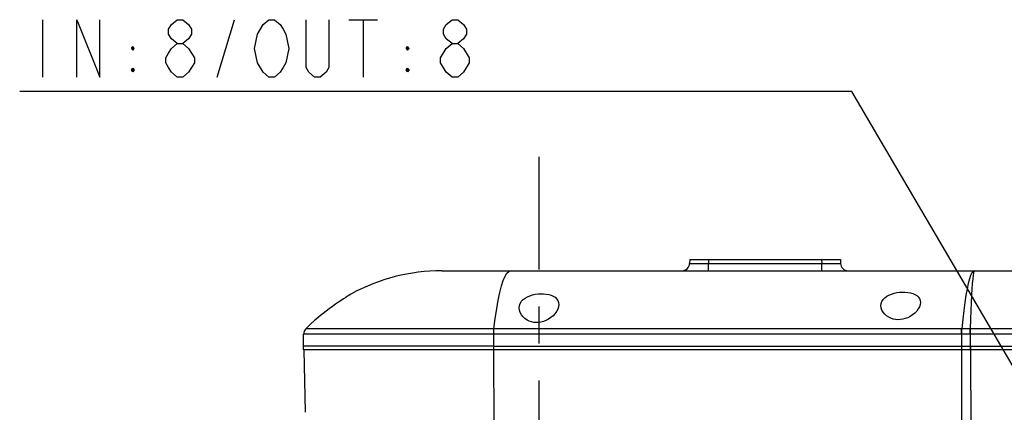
# Model space of a CAD drawing. Header units: millimetres. Extents: x 0 to 770, y -15 to 420.
# Tile 10 of 116: x 138 to 203, y 126 to 152. Entities that reach past the tile are written whole.
import ezdxf

# ---------------------------------------------------------------- set-up
doc = ezdxf.new("R2010")
doc.units = ezdxf.units.MM
doc.header["$LTSCALE"] = 32.67
doc.linetypes.add('CENTER', pattern=[0.6, 0.375, -0.075, 0.075, -0.075])
doc.layers.get('0').update_dxf_attribs({"linetype": 'CONTINUOUS'})
for name, color, linetype in [('AXIS', 7, 'CONTINUOUS'), ('DRA_ITEM', 7, 'CONTINUOUS'), ('DRAFT', 7, 'CONTINUOUS'), ('HOLE', 7, 'CONTINUOUS'), ('ROUND', 7, 'CONTINUOUS'), ('SURF', 7, 'CONTINUOUS')]:
    doc.layers.add(name, color=color, linetype=linetype)

msp = doc.modelspace()

# ---------------------------------------------------------------- linework, layer by layer
at = {"color": 7, "linetype": 'CONTINUOUS'}
for p, q in [((156.731687, 130.311013), (156.731687, 131.362528)), ((169.350169, 130.561013), (156.731703, 130.561013)), ((169.350169, 130.311013), (156.731703, 130.311013))]:
    msp.add_line(p, q, dxfattribs=at)
at = {"color": 9, "linetype": 'CONTINUOUS'}
msp.add_line((169.350169, 130.311013), (169.350169, 130.561013), dxfattribs=at)
at = {"layer": 'AXIS', "color": 7, "linetype": 'CENTER'}
msp.add_line((172.356687, 76.841243), (172.356687, 143.112766), dxfattribs=at)
at = {"layer": 'DRA_ITEM', "color": 2, "linetype": 'CONTINUOUS'}
for p, q in [((139.412161, 152.196665), (139.412161, 148.396664)), ((151.002158, 148.396664), (152.142166, 152.196665)), ((159.742168, 152.196665), (161.642159, 152.196665)), ((160.692155, 152.196665), (160.692155, 148.396664)), ((145.302165, 150.296655), (145.397162, 150.415408)), ((145.397162, 150.415408), (145.397162, 150.177903)), ((163.542169, 150.296655), (163.637157, 150.415408)), ((163.637157, 150.415408), (163.637157, 150.177903)), ((145.302165, 148.871657), (145.492159, 148.871657)), ((163.542169, 148.871657), (163.732163, 148.871657)), ((166.582159, 148.396664), (166.202154, 148.713332)), ((192.612162, 147.446661), (137.892162, 147.446661)), ((193.112162, 147.446661), (192.612162, 147.446661)), ((216.279772, 107.938694), (193.112162, 147.446661))]:
    msp.add_line(p, q, dxfattribs=at)
for points in [[(141.692158, 148.396664), (141.692158, 152.196665), (143.212162, 148.396664), (143.212162, 152.196665)], [(148.342164, 150.613324), (147.962159, 150.929992), (147.772165, 151.24666), (147.772165, 151.563328), (147.962159, 151.879997), (148.342164, 152.196665), (148.722161, 152.196665), (149.102166, 151.879997), (149.29216, 151.563328), (149.29216, 151.24666), (149.102166, 150.929992), (148.722161, 150.613324)], [(153.66217, 151.24666), (154.042157, 151.879997), (154.422163, 152.196665), (154.802168, 152.196665), (155.182156, 151.879997), (155.372167, 151.563328), (155.562161, 151.24666), (155.752155, 150.296655), (155.562161, 149.346669), (155.372167, 149.03)], [(158.412157, 152.196665), (158.412157, 149.03), (158.222164, 148.713332), (157.842158, 148.396664), (157.462171, 148.396664), (157.082165, 148.713332), (156.892153, 149.03), (156.892153, 152.196665)], [(166.582159, 150.613324), (166.202154, 150.929992), (166.01216, 151.24666), (166.01216, 151.563328), (166.202154, 151.879997), (166.582159, 152.196665), (166.962165, 152.196665), (167.34217, 151.879997), (167.532164, 151.563328), (167.532164, 151.24666), (167.34217, 150.929992), (166.962165, 150.613324)], [(154.042157, 148.713332), (153.66217, 149.346669), (153.472158, 150.296655), (153.66217, 151.24666)], [(145.302165, 150.296655), (145.492159, 150.296655), (145.397162, 150.415408)], [(145.302165, 150.296655), (145.397162, 150.177903), (145.492159, 150.296655)], [(148.342164, 148.396664), (147.962159, 148.713332), (147.772165, 149.03), (147.582162, 149.346669), (147.582162, 149.663319), (147.772165, 149.979987), (147.962159, 150.296655), (148.342164, 150.613324), (148.722161, 150.613324), (149.102166, 150.296655), (149.29216, 149.979987), (149.482163, 149.663319), (149.482163, 149.346669), (149.29216, 149.03), (149.102166, 148.713332), (148.722161, 148.396664), (148.342164, 148.396664)], [(163.542169, 150.296655), (163.732163, 150.296655), (163.637157, 150.415408)], [(163.542169, 150.296655), (163.637157, 150.177903), (163.732163, 150.296655)], [(165.822166, 149.663319), (166.202154, 150.296655), (166.582159, 150.613324), (166.962165, 150.613324), (167.34217, 150.296655)], [(167.34217, 150.296655), (167.722158, 149.663319), (167.722158, 149.346669)], [(166.202154, 148.713332), (165.822166, 149.346669), (165.822166, 149.663319)], [(145.397162, 148.99041), (145.397162, 148.752904), (145.302165, 148.871657), (145.397162, 148.99041), (145.492159, 148.871657), (145.397162, 148.752904)], [(155.372167, 149.03), (155.182156, 148.713332), (154.802168, 148.396664), (154.422163, 148.396664), (154.042157, 148.713332)], [(163.637157, 148.99041), (163.637157, 148.752904), (163.542169, 148.871657), (163.637157, 148.99041), (163.732163, 148.871657), (163.637157, 148.752904)], [(167.722158, 149.346669), (167.34217, 148.713332), (166.962165, 148.396664), (166.582159, 148.396664)]]:
    msp.add_lwpolyline(points, dxfattribs=at)
at = {"layer": 'DRAFT', "color": 7, "linetype": 'CONTINUOUS'}
for p, q in [((169.350169, 130.561013), (156.731687, 130.561013)), ((156.738229, 130.311184), (156.846337, 126.182741))]:
    msp.add_line(p, q, dxfattribs=at)
at = {"layer": 'HOLE', "color": 7, "linetype": 'CONTINUOUS'}
msp.add_line((159.919187, 134.039068), (159.873905, 134.01143), dxfattribs=at)
for points in [[(159.873905, 134.01143), (159.818276, 133.977233), (159.741548, 133.929627), (159.64497, 133.868981), (159.528452, 133.794737), (159.390588, 133.70537), (159.23053, 133.599535), (159.050421, 133.47775), (158.852701, 133.340736), (158.641502, 133.190482), (158.427125, 133.033761), (158.220216, 132.878382), (158.026741, 132.729328), (157.849528, 132.589516), (157.694578, 132.464617), (157.565806, 132.358884), (157.46394, 132.273966), (157.387358, 132.209368), (157.334668, 132.164539), (157.294187, 132.129882)], [(171.044187, 133.096652), (171.062385, 133.255198), (171.11478, 133.40216), (171.198315, 133.535985), (171.307933, 133.653616), (171.439871, 133.755251), (171.589526, 133.840546), (171.753514, 133.91012), (171.926683, 133.96392), (172.105882, 134.00276), (172.288871, 134.027291), (172.471609, 134.0377), (172.652799, 134.034188), (172.827916, 134.01674), (172.995671, 133.984983), (173.151943, 133.938714), (173.294133, 133.877316), (173.418834, 133.800226), (173.522636, 133.706732), (173.602008, 133.595732), (173.652072, 133.46821), (173.669187, 133.327067)], [(195.044187, 133.24442), (195.059674, 133.384834), (195.107807, 133.52315), (195.188182, 133.652725), (195.296487, 133.768206), (195.427136, 133.867464), (195.578462, 133.952053), (195.744537, 134.02077), (195.919368, 134.07357), (196.099673, 134.111536), (196.283928, 134.135594), (196.46809, 134.145938), (196.65082, 134.142755), (196.827415, 134.126022), (196.99637, 134.095409), (197.153491, 134.050758), (197.296159, 133.991515), (197.420986, 133.917169), (197.524219, 133.827469), (197.602407, 133.722102), (197.65203, 133.600748), (197.669187, 133.465301)], [(173.669187, 133.327067), (173.652692, 133.179482), (173.603325, 133.025582), (173.52315, 132.871294), (173.415935, 132.722225), (173.286448, 132.583467), (173.13946, 132.458985), (172.979684, 132.351969), (172.813696, 132.265701), (172.648549, 132.201747), (172.485821, 132.158452), (172.326659, 132.134425), (172.168432, 132.12854), (172.01206, 132.140982), (171.859292, 132.171895), (171.708712, 132.222558), (171.56297, 132.293943), (171.424592, 132.387302), (171.29796, 132.503209), (171.189699, 132.640109), (171.108407, 132.791193), (171.059688, 132.946763), (171.044187, 133.096652)], [(197.669187, 133.465301), (197.652913, 133.324801), (197.604198, 133.178287), (197.525013, 133.031303), (197.418941, 132.889063), (197.290594, 132.756409), (197.144515, 132.63706), (196.985318, 132.534144), (196.819206, 132.45076), (196.653235, 132.38864), (196.489099, 132.34641), (196.328237, 132.322915), (196.16837, 132.317145), (196.01046, 132.329259), (195.856293, 132.359385), (195.704708, 132.408663), (195.558602, 132.477819), (195.420442, 132.567895), (195.294702, 132.679099), (195.18771, 132.809774), (195.107587, 132.953505), (195.059531, 133.101476), (195.044187, 133.24442)]]:
    msp.add_lwpolyline(points, dxfattribs=at)
at = {"layer": 'ROUND', "color": 7, "linetype": 'CONTINUOUS'}
for p, q in [((182.356687, 136.311013), (182.349798, 136.047925)), ((182.356687, 136.311013), (192.356687, 136.311013)), ((192.356687, 136.311013), (192.363577, 136.047925)), ((170.470083, 135.561013), (244.106687, 135.561013)), ((169.350169, 130.561013), (246.606687, 130.561013)), ((246.606687, 130.311013), (169.350169, 130.311013))]:
    msp.add_line(p, q, dxfattribs=at)
at = {"layer": 'ROUND', "color": 9, "linetype": 'CONTINUOUS'}
for p, q in [((183.606259, 136.311013), (183.59937, 136.047925)), ((183.59937, 135.561013), (183.59937, 136.047925)), ((183.59937, 136.047925), (191.114005, 136.047925)), ((191.107116, 136.311013), (191.114005, 136.047925)), ((191.114005, 135.561013), (191.114005, 136.047925)), ((200.380077, 131.362528), (156.731687, 131.362528)), ((200.397056, 131.708425), (156.87064, 131.708425)), ((169.350169, 130.561013), (169.350169, 131.362528)), ((200.591081, 131.363141), (200.380077, 131.362528)), ((200.380077, 131.362528), (200.380077, 130.311013)), ((200.601639, 131.709221), (200.397056, 131.708425)), ((244.106687, 131.362528), (200.967332, 131.362581)), ((244.106687, 131.708425), (200.969703, 131.70848)), ((200.99104, 130.311013), (200.99104, 131.708425)), ((169.367809, 125.047925), (169.350169, 130.561013)), ((200.380181, 130.561013), (200.393834, 122.05962)), ((200.990935, 130.561013), (201.006722, 120.730192))]:
    msp.add_line(p, q, dxfattribs=at)
for points in [[(182.349798, 136.047925), (182.360574, 136.046321), (182.391826, 136.045), (182.443465, 136.043937), (182.514262, 136.043161), (182.602902, 136.042684), (182.707953, 136.04251), (182.827895, 136.042643), (182.961117, 136.043082), (183.104784, 136.043819), (183.261013, 136.044874), (183.42784, 136.046254), (183.59937, 136.047925)], [(191.114005, 136.047925), (191.278164, 136.046321), (191.435805, 136.045), (191.58914, 136.043937), (191.734115, 136.043161), (191.868414, 136.042684), (191.99007, 136.04251), (192.097323, 136.042643), (192.188549, 136.043082), (192.26173, 136.043819), (192.317021, 136.044874), (192.351805, 136.046254), (192.363577, 136.047925)], [(169.367148, 131.708425), (169.455894, 132.40774), (169.551289, 133.046564), (169.652534, 133.619667), (169.759246, 134.124851), (169.870487, 134.557604), (169.985637, 134.915627), (170.10403, 135.196736), (170.22463, 135.398557), (170.347009, 135.520368), (170.470083, 135.561013)], [(201.246473, 135.561013), (201.159106, 135.524698), (201.075665, 135.421631), (200.993334, 135.25279), (200.912291, 135.018699), (200.833038, 134.720739), (200.755997, 134.360502), (200.681574, 133.939891), (200.610187, 133.461291), (200.542284, 132.927882), (200.478247, 132.343064), (200.41824, 131.70848)], [(201.246473, 135.561013), (201.217276, 135.524698), (201.189392, 135.421631), (201.161881, 135.25279), (201.134799, 135.018699), (201.108316, 134.720739), (201.082572, 134.360502), (201.057702, 133.939891), (201.033847, 133.461291), (201.011155, 132.927882), (200.989755, 132.343064), (200.969703, 131.70848)], [(169.350169, 131.362528), (169.35128, 131.457445), (169.354572, 131.54891), (169.359927, 131.633596), (169.367148, 131.708425)], [(200.380077, 131.362528), (200.381188, 131.457445), (200.384481, 131.54891), (200.389835, 131.633596), (200.397056, 131.708425)], [(200.403614, 131.362581), (200.404216, 131.457498), (200.406932, 131.548964), (200.411664, 131.633651), (200.41824, 131.70848)], [(200.967332, 131.362581), (200.779038, 131.363141), (200.591081, 131.363141)], [(200.969703, 131.708481), (200.78551, 131.709221), (200.601639, 131.709221)], [(200.967332, 131.362581), (200.967845, 131.457498), (200.968425, 131.548964), (200.969052, 131.633652), (200.969703, 131.708481)]]:
    msp.add_lwpolyline(points, dxfattribs=at)
at = {"layer": 'ROUND', "color": 7, "linetype": 'CONTINUOUS'}
for centre, start, end in [((181.84997, 136.061013), 270, 358.5), ((192.863405, 136.061013), 181.5, 270), ((157.231687, 131.362528), 136.2277981, 180)]:
    msp.add_arc(centre, 0.5, start, end, dxfattribs=at)
at = {"layer": 'SURF', "color": 7, "linetype": 'CONTINUOUS'}
for p, q in [((165.896839, 135.561013), (170.470083, 135.561013)), ((156.87064, 131.708425), (157.294187, 132.129882))]:
    msp.add_line(p, q, dxfattribs=at)
msp.add_arc((165.896839, 123.061013), 12.5, 90, 118.56869715, dxfattribs=at)

doc.saveas('drawing.dxf')
